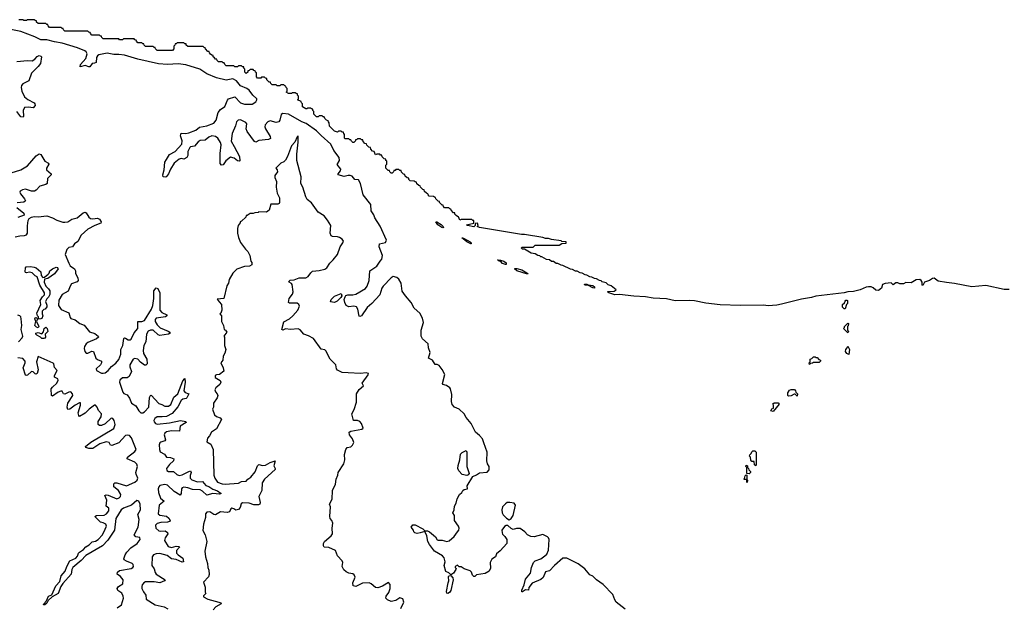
# Model space of a CAD drawing. Extents: x 2535812 to 2752880, y 540738 to 728399.
# Tile 63 of 213: x 2625403 to 2635665, y 613090 to 619210. Entities that reach past the tile are written whole.
import ezdxf

# ---------------------------------------------------------------- set-up
doc = ezdxf.new("R2010")
doc.units = 0

msp = doc.modelspace()

# ---------------------------------------------------------------- linework, layer by layer
at = {"layer": '0CON20XD'}
for points in [[(2628005, 618560), (2627980, 618585), (2627978, 618598), (2627965, 618600), (2627955, 618610), (2627925, 618610), (2627915, 618600), (2627882, 618602), (2627870, 618615), (2627870, 618655), (2627860, 618665), (2627858, 618678), (2627845, 618680), (2627835, 618690), (2627805, 618690), (2627795, 618680), (2627782, 618678), (2627780, 618665), (2627765, 618650), (2627750, 618665), (2627750, 618695), (2627740, 618705), (2627738, 618718), (2627725, 618720), (2627715, 618730), (2627685, 618730), (2627675, 618720), (2627645, 618720), (2627635, 618730), (2627555, 618730), (2627540, 618745), (2627535, 618760), (2627525, 618760), (2627515, 618770), (2627475, 618770), (2627460, 618785), (2627458, 618798), (2627445, 618800), (2627432, 618812), (2627420, 618825), (2627418, 618838), (2627405, 618840), (2627392, 618852), (2627380, 618865), (2627378, 618878), (2627365, 618880), (2627340, 618905), (2627338, 618918), (2627325, 618920), (2627315, 618930), (2627155, 618930), (2627140, 618945), (2627138, 618958), (2627125, 618960), (2627115, 618970), (2627045, 618970), (2627035, 618960), (2627022, 618958), (2627020, 618945), (2627010, 618935), (2627010, 618905), (2626995, 618890), (2626835, 618890), (2626820, 618905), (2626815, 618920), (2626805, 618920), (2626795, 618930), (2626715, 618930), (2626700, 618945), (2626698, 618958), (2626685, 618960), (2626675, 618970), (2626635, 618970), (2626620, 618985), (2626618, 618998), (2626605, 619000), (2626595, 619010), (2626485, 619010), (2626475, 619000), (2626445, 619000), (2626435, 619010), (2626275, 619010), (2626260, 619025), (2626255, 619040), (2626245, 619040), (2626235, 619050), (2626155, 619050), (2626140, 619065), (2626138, 619078), (2626125, 619080), (2626115, 619090), (2625875, 619090), (2625860, 619105), (2625858, 619118), (2625845, 619120), (2625835, 619130), (2625715, 619130), (2625700, 619145), (2625695, 619160), (2625685, 619160), (2625675, 619170), (2625595, 619170), (2625580, 619185), (2625578, 619198), (2625565, 619200), (2625555, 619210), (2625485, 619210), (2625475, 619200), (2625445, 619200), (2625435, 619210), (2625395, 619210)], [(2628545, 618005), (2628495, 618051), (2628388, 618128), (2628345, 618145), (2628205, 618225), (2628145, 618232), (2628128, 618222), (2628114, 618165), (2628103, 618145), (2628075, 618138), (2628015, 618156), (2627991, 618145), (2627962, 618115), (2627958, 618095), (2627965, 618075), (2628015, 617995), (2628018, 617972), (2627997, 617963), (2627897, 617953), (2627865, 617936), (2627852, 617942), (2627775, 618045), (2627765, 618075), (2627769, 618125), (2627761, 618141), (2627705, 618168), (2627679, 618165), (2627664, 618145), (2627653, 618105), (2627617, 618025), (2627609, 617945), (2627639, 617889), (2627694, 617786), (2627699, 617741), (2627694, 617736), (2627675, 617741), (2627638, 617768), (2627601, 617779), (2627551, 617739), (2627525, 617700), (2627505, 617694), (2627494, 617714), (2627494, 617815), (2627503, 617905), (2627495, 617931), (2627470, 617975), (2627445, 617992), (2627405, 617999), (2627375, 617988), (2627335, 617955), (2627285, 617952), (2627265, 617939), (2627225, 617894), (2627185, 617887), (2627175, 617878), (2627156, 617836), (2627155, 617795), (2627145, 617774), (2627115, 617759), (2627085, 617763), (2627065, 617759), (2627014, 617716), (2626976, 617655), (2626955, 617604), (2626935, 617576), (2626925, 617571), (2626900, 617575), (2626894, 617594), (2626910, 617645), (2626916, 617725), (2626934, 617755), (2626966, 617805), (2627025, 617838), (2627092, 617915), (2627097, 617947), (2627078, 618002), (2627085, 618029), (2627135, 618025), (2627165, 618031), (2627239, 618061), (2627279, 618091), (2627355, 618106), (2627425, 618133), (2627450, 618165), (2627472, 618245), (2627495, 618275), (2627543, 618307), (2627568, 618372), (2627581, 618385), (2627645, 618408), (2627704, 618344), (2627745, 618330), (2627825, 618330), (2627864, 618355), (2627876, 618375), (2627875, 618385), (2627834, 618424), (2627795, 618475), (2627772, 618495), (2627705, 618522), (2627663, 618573), (2627625, 618595), (2627555, 618581), (2627455, 618606), (2627355, 618645), (2627282, 618695), (2627135, 618739), (2627055, 618749), (2626945, 618742), (2626850, 618750), (2626635, 618800), (2626495, 618840), (2626435, 618849), (2626385, 618846), (2626315, 618860), (2626227, 618843), (2626214, 618835), (2626203, 618817), (2626200, 618765), (2626182, 618758), (2626157, 618753), (2626135, 618719), (2626125, 618718), (2626085, 618733), (2626035, 618720), (2626038, 618745), (2626094, 618806), (2626106, 618855), (2626096, 618875), (2626083, 618885), (2626005, 618916), (2625846, 618966), (2625765, 618978), (2625685, 618999), (2625625, 619000), (2625562, 619032), (2625415, 619086), (2625276, 619116)], [(2625375, 618774), (2625485, 618784), (2625535, 618782), (2625561, 618799), (2625585, 618827), (2625605, 618837), (2625625, 618831), (2625632, 618822), (2625619, 618755), (2625597, 618723), (2625525, 618654), (2625500, 618575), (2625435, 618541), (2625422, 618525), (2625419, 618505), (2625427, 618465), (2625455, 618406), (2625489, 618379), (2625555, 618345), (2625562, 618335), (2625563, 618315), (2625545, 618291), (2625495, 618300), (2625455, 618294), (2625440, 618265), (2625443, 618205), (2625438, 618195), (2625415, 618197), (2625374, 618254)], [(2635715, 616399), (2635665, 616399), (2635473, 616443), (2635325, 616429), (2635145, 616464), (2635062, 616472), (2634975, 616488), (2634935, 616518), (2634917, 616513), (2634886, 616494), (2634832, 616478), (2634815, 616440), (2634810, 616445), (2634810, 616475), (2634800, 616495), (2634783, 616503), (2634745, 616502), (2634695, 616470), (2634638, 616472), (2634615, 616460), (2634575, 616460), (2634555, 616470), (2634535, 616470), (2634505, 616450), (2634485, 616470), (2634425, 616462), (2634397, 616453), (2634386, 616414), (2634355, 616390), (2634325, 616392), (2634298, 616418), (2634277, 616427), (2634248, 616428), (2634225, 616424), (2634164, 616396), (2634095, 616378), (2634035, 616375), (2633995, 616365), (2633701, 616329), (2633655, 616315), (2633551, 616299), (2633343, 616247), (2633295, 616236), (2633205, 616231), (2633155, 616238), (2632915, 616232), (2632705, 616242), (2632555, 616256), (2632435, 616281), (2632385, 616285), (2632235, 616282), (2632144, 616304), (2632005, 616309), (2631927, 616323), (2631805, 616330), (2631655, 616348), (2631606, 616344), (2631543, 616365), (2631530, 616375), (2631535, 616380), (2631598, 616382), (2631620, 616395), (2631568, 616438), (2631535, 616450), (2631515, 616470), (2631475, 616480), (2631465, 616490), (2631445, 616492), (2631415, 616510), (2631393, 616513), (2631365, 616530), (2631345, 616532), (2631315, 616550), (2631295, 616552), (2631265, 616570), (2631245, 616572), (2631215, 616590), (2631195, 616592), (2631165, 616610), (2631145, 616612), (2631065, 616650), (2631045, 616652), (2631012, 616672), (2630995, 616672), (2630965, 616690), (2630945, 616692), (2630925, 616710), (2630895, 616712), (2630845, 616740), (2630835, 616740), (2630825, 616750), (2630803, 616753), (2630775, 616770), (2630735, 616780), (2630665, 616820), (2630645, 616820), (2630632, 616832), (2630635, 616840), (2630755, 616840), (2630775, 616860), (2631025, 616860), (2631055, 616880), (2631098, 616882), (2631098, 616898), (2631055, 616900), (2631045, 616908), (2630945, 616922), (2630915, 616932), (2630885, 616932), (2630855, 616942), (2630665, 616973), (2630634, 616974), (2630195, 617044), (2630170, 617055), (2630180, 617065), (2630175, 617090), (2630152, 617088), (2630150, 617065), (2630136, 617054), (2630070, 617065), (2630060, 617075), (2630138, 617092), (2630138, 617118), (2630125, 617120), (2630115, 617130), (2630005, 617130), (2629992, 617122), (2629978, 617158), (2629965, 617160), (2629952, 617172), (2629940, 617185), (2629938, 617198), (2629925, 617200), (2629900, 617225), (2629898, 617238), (2629885, 617240), (2629875, 617250), (2629832, 617252), (2629820, 617265), (2629818, 617278), (2629805, 617280), (2629780, 617305), (2629778, 617318), (2629765, 617320), (2629740, 617345), (2629738, 617358), (2629725, 617360), (2629715, 617370), (2629672, 617372), (2629660, 617385), (2629658, 617398), (2629642, 617402), (2629622, 617422), (2629618, 617438), (2629605, 617440), (2629580, 617465), (2629578, 617478), (2629562, 617482), (2629542, 617502), (2629538, 617518), (2629525, 617520), (2629515, 617530), (2629472, 617532), (2629460, 617545), (2629458, 617558), (2629442, 617562), (2629422, 617582), (2629418, 617598), (2629402, 617602), (2629382, 617622), (2629378, 617638), (2629365, 617640), (2629355, 617650), (2629325, 617650), (2629315, 617640), (2629302, 617638), (2629300, 617625), (2629285, 617610), (2629275, 617610), (2629260, 617625), (2629258, 617638), (2629245, 617640), (2629220, 617665), (2629220, 617695), (2629230, 617705), (2629230, 617735), (2629220, 617745), (2629218, 617758), (2629202, 617762), (2629182, 617782), (2629178, 617798), (2629165, 617800), (2629155, 617810), (2629125, 617810), (2629112, 617802), (2629098, 617838), (2629082, 617842), (2629062, 617862), (2629058, 617878), (2629042, 617882), (2629022, 617902), (2629018, 617918), (2629002, 617922), (2628982, 617942), (2628978, 617958), (2628965, 617960), (2628955, 617970), (2628925, 617970), (2628915, 617960), (2628902, 617958), (2628900, 617945), (2628885, 617930), (2628875, 617930), (2628860, 617945), (2628855, 617960), (2628845, 617960), (2628835, 617970), (2628795, 617970), (2628790, 617975), (2628790, 618015), (2628780, 618025), (2628778, 618038), (2628765, 618040), (2628755, 618050), (2628725, 618050), (2628715, 618040), (2628685, 618050), (2628632, 618102), (2628630, 618135), (2628620, 618145), (2628618, 618158), (2628602, 618162), (2628582, 618182), (2628578, 618198), (2628565, 618200), (2628555, 618210), (2628525, 618210), (2628515, 618200), (2628495, 618200), (2628470, 618225), (2628470, 618255), (2628460, 618265), (2628458, 618278), (2628445, 618280), (2628435, 618290), (2628405, 618290), (2628395, 618280), (2628385, 618280), (2628352, 618302), (2628350, 618335), (2628340, 618345), (2628338, 618358), (2628300, 618375), (2628310, 618385), (2628310, 618415), (2628300, 618425), (2628298, 618438), (2628285, 618440), (2628275, 618450), (2628245, 618450), (2628235, 618440), (2628205, 618440), (2628180, 618455), (2628190, 618465), (2628190, 618495), (2628180, 618505), (2628178, 618518), (2628165, 618520), (2628155, 618530), (2628125, 618530), (2628115, 618520), (2628085, 618520), (2628075, 618530), (2628035, 618530), (2628020, 618545), (2628018, 618558), (2628005, 618560)], [(2629375, 613077), (2629406, 613145), (2629395, 613177), (2629365, 613187), (2629325, 613160), (2629275, 613149), (2629235, 613166), (2629219, 613185), (2629221, 613205), (2629252, 613245), (2629266, 613285), (2629266, 613326), (2629247, 613347), (2629185, 613311), (2629135, 613292), (2629110, 613295), (2629066, 613336), (2629045, 613344), (2628975, 613340), (2628905, 613306), (2628880, 613315), (2628876, 613345), (2628898, 613405), (2628888, 613428), (2628875, 613440), (2628835, 613446), (2628805, 613458), (2628781, 613481), (2628764, 613515), (2628770, 613555), (2628764, 613574), (2628714, 613625), (2628693, 613683), (2628625, 613713), (2628577, 613717), (2628570, 613730), (2628569, 613755), (2628579, 613775), (2628651, 613835), (2628663, 613855), (2628660, 613915), (2628667, 613965), (2628658, 613995), (2628640, 614015), (2628634, 614036), (2628642, 614135), (2628632, 614165), (2628659, 614215), (2628664, 614306), (2628696, 614374), (2628701, 614425), (2628719, 614465), (2628724, 614495), (2628782, 614585), (2628791, 614625), (2628787, 614683), (2628802, 614735), (2628816, 614754), (2628855, 614763), (2628873, 614777), (2628887, 614805), (2628871, 614845), (2628839, 614885), (2628838, 614915), (2628854, 614926), (2628970, 614945), (2628983, 614957), (2628966, 615006), (2628948, 615025), (2628924, 615034), (2628884, 615034), (2628866, 615105), (2628889, 615151), (2628913, 615225), (2628912, 615315), (2628941, 615359), (2628987, 615395), (2628971, 615425), (2629035, 615510), (2629038, 615525), (2629015, 615532), (2628955, 615526), (2628828, 615532), (2628765, 615534), (2628715, 615560), (2628706, 615575), (2628698, 615615), (2628640, 615675), (2628595, 615761), (2628585, 615770), (2628545, 615777), (2628465, 615889), (2628415, 615918), (2628365, 615936), (2628325, 615981), (2628305, 615991), (2628225, 615982), (2628175, 615991), (2628145, 615976), (2628136, 615985), (2628156, 616064), (2628215, 616095), (2628251, 616125), (2628303, 616185), (2628320, 616225), (2628314, 616245), (2628295, 616258), (2628216, 616256), (2628204, 616264), (2628213, 616305), (2628248, 616352), (2628253, 616375), (2628242, 616452), (2628235, 616462), (2628212, 616475), (2628210, 616485), (2628223, 616497), (2628265, 616502), (2628317, 616523), (2628385, 616523), (2628409, 616535), (2628436, 616575), (2628455, 616590), (2628525, 616598), (2628585, 616612), (2628604, 616625), (2628637, 616675), (2628672, 616708), (2628714, 616765), (2628744, 616846), (2628771, 616885), (2628777, 616905), (2628765, 616924), (2628735, 616942), (2628715, 616949), (2628665, 616951), (2628650, 616960), (2628639, 616985), (2628646, 617065), (2628613, 617123), (2628575, 617168), (2628515, 617206), (2628443, 617303), (2628399, 617339), (2628384, 617364), (2628354, 617465), (2628333, 617503), (2628338, 617575), (2628290, 617745), (2628290, 617810), (2628307, 617935), (2628305, 618000), (2628295, 617990), (2628272, 617935), (2628236, 617895), (2628193, 617785), (2628172, 617748), (2628155, 617730), (2628125, 617717), (2628072, 617665), (2628088, 617645), (2628090, 617625), (2628064, 617586), (2628064, 617565), (2628080, 617525), (2628076, 617465), (2628086, 617405), (2628110, 617355), (2628111, 617305), (2628107, 617295), (2628092, 617288), (2628022, 617288), (2628002, 617225), (2627976, 617204), (2627895, 617210), (2627887, 617203), (2627855, 617200), (2627835, 617190), (2627805, 617190), (2627775, 617170), (2627765, 617170), (2627760, 617155), (2627715, 617110), (2627700, 617105), (2627700, 617095), (2627680, 617065), (2627672, 617035), (2627672, 616985), (2627683, 616943), (2627705, 616890), (2627755, 616820), (2627780, 616795), (2627802, 616755), (2627812, 616695), (2627822, 616682), (2627822, 616658), (2627797, 616643), (2627745, 616638), (2627668, 616612), (2627625, 616570), (2627588, 616505), (2627578, 616465), (2627563, 616437), (2627530, 616305), (2627462, 616298), (2627481, 616271), (2627507, 616243), (2627510, 616185), (2627500, 616155), (2627490, 616145), (2627508, 616125), (2627508, 616065), (2627528, 616025), (2627533, 615983), (2627550, 615975), (2627562, 615955), (2627532, 615915), (2627538, 615905), (2627537, 615817), (2627552, 615775), (2627542, 615738), (2627523, 615705), (2627522, 615665), (2627500, 615635), (2627524, 615585), (2627530, 615550), (2627486, 615514), (2627455, 615512), (2627440, 615505), (2627442, 615485), (2627491, 615451), (2627499, 615435), (2627488, 615412), (2627446, 615375), (2627437, 615355), (2627444, 615335), (2627462, 615315), (2627467, 615295), (2627460, 615270), (2627422, 615215), (2627422, 615175), (2627412, 615155), (2627435, 615093), (2627455, 615076), (2627492, 615062), (2627508, 615045), (2627455, 614948), (2627402, 614915), (2627382, 614875), (2627359, 614851), (2627352, 614815), (2627395, 614788), (2627419, 614735), (2627427, 614465), (2627436, 614434), (2627465, 614393), (2627515, 614375), (2627545, 614371), (2627685, 614382), (2627715, 614399), (2627765, 614405), (2627782, 614425), (2627814, 614445), (2627859, 614501), (2627883, 614565), (2627895, 614577), (2627935, 614567), (2627965, 614571), (2628015, 614598), (2628066, 614616), (2628051, 614565), (2628067, 614537), (2628067, 614525), (2627955, 614425), (2627930, 614385), (2627928, 614305), (2627896, 614245), (2627908, 614182), (2627905, 614165), (2627892, 614158), (2627844, 614156), (2627795, 614173), (2627725, 614178), (2627713, 614167), (2627702, 614128), (2627685, 614110), (2627655, 614100), (2627635, 614116), (2627615, 614121), (2627604, 614116), (2627589, 614085), (2627565, 614076), (2627495, 614086), (2627445, 614054), (2627425, 614056), (2627385, 614084), (2627355, 614082), (2627340, 614065), (2627340, 614025), (2627319, 613955), (2627311, 613891), (2627338, 613845), (2627354, 613776), (2627334, 613676), (2627339, 613615), (2627359, 613545), (2627363, 613505), (2627375, 613475), (2627378, 613432), (2627372, 613408), (2627318, 613352), (2627338, 613298), (2627337, 613247), (2627342, 613235), (2627319, 613211), (2627318, 613198), (2627365, 613174), (2627480, 613145), (2627499, 613135), (2627504, 613125), (2627449, 613095), (2627421, 613065)], [(2631712, 613072), (2631621, 613145), (2631606, 613166), (2631585, 613222), (2631486, 613326), (2631414, 613375), (2631376, 613415), (2631345, 613427), (2631292, 613492), (2631225, 613542), (2631105, 613603), (2631065, 613602), (2630976, 613525), (2630925, 613470), (2630885, 613458), (2630859, 613401), (2630835, 613378), (2630745, 613342), (2630711, 613295), (2630705, 613270), (2630675, 613272), (2630645, 613250), (2630635, 613250), (2630635, 613270), (2630661, 613325), (2630675, 613382), (2630726, 613445), (2630738, 613505), (2630757, 613555), (2630777, 613573), (2630836, 613594), (2630878, 613625), (2630897, 613645), (2630914, 613686), (2630920, 613795), (2630915, 613815), (2630905, 613824), (2630855, 613847), (2630765, 613825), (2630729, 613829), (2630696, 613845), (2630669, 613875), (2630619, 613909), (2630580, 613910), (2630545, 613900), (2630525, 613910), (2630492, 613942), (2630475, 613942), (2630455, 613932), (2630428, 613895), (2630430, 613865), (2630435, 613850), (2630459, 613829), (2630480, 613795), (2630480, 613755), (2630412, 613678), (2630374, 613646), (2630363, 613617), (2630325, 613590), (2630308, 613555), (2630311, 613499), (2630295, 613468), (2630255, 613442), (2630163, 613427), (2630148, 613412), (2630135, 613410), (2630123, 613423), (2630112, 613455), (2630099, 613469), (2630035, 613490), (2630005, 613510), (2629983, 613513), (2629965, 613528), (2629942, 613515), (2629942, 613505), (2629952, 613495), (2629949, 613485), (2629925, 613447), (2629905, 613430), (2629892, 613432), (2629875, 613450), (2629845, 613463), (2629826, 613525), (2629839, 613565), (2629828, 613605), (2629809, 613625), (2629726, 613676), (2629674, 613744), (2629657, 613775), (2629646, 613836), (2629625, 613880), (2629576, 613864), (2629545, 613857), (2629520, 613865), (2629510, 613875), (2629508, 613895), (2629482, 613925), (2629502, 613948), (2629525, 613949), (2629605, 613907), (2629625, 613887), (2629655, 613886), (2629676, 613875), (2629736, 613825), (2629755, 613792), (2629765, 613788), (2629805, 613788), (2629855, 613774), (2629878, 613782), (2629932, 613828), (2629967, 613875), (2629980, 613895), (2629983, 613915), (2629976, 613936), (2629936, 613995), (2629934, 614045), (2629917, 614075), (2629932, 614105), (2629936, 614145), (2629951, 614175), (2629962, 614218), (2629988, 614265), (2630010, 614285), (2630022, 614308), (2630035, 614318), (2630070, 614325), (2630068, 614355), (2630127, 614453), (2630165, 614470), (2630195, 614492), (2630275, 614497), (2630295, 614520), (2630296, 614555), (2630279, 614585), (2630272, 614615), (2630274, 614705), (2630242, 614802), (2630225, 614844), (2630195, 614880), (2630154, 614915), (2630107, 615005), (2630057, 615067), (2630035, 615105), (2629985, 615154), (2629936, 615176), (2629912, 615202), (2629904, 615235), (2629906, 615306), (2629894, 615364), (2629885, 615377), (2629850, 615400), (2629815, 615412), (2629811, 615421), (2629833, 615515), (2629808, 615568), (2629775, 615608), (2629755, 615618), (2629735, 615618), (2629705, 615663), (2629664, 615685), (2629681, 615745), (2629665, 615792), (2629659, 615835), (2629600, 615885), (2629589, 615915), (2629586, 615975), (2629613, 616055), (2629603, 616103), (2629572, 616152), (2629515, 616204), (2629483, 616263), (2629424, 616334), (2629391, 616381), (2629379, 616465), (2629355, 616508), (2629335, 616526), (2629295, 616536), (2629275, 616523), (2629192, 616435), (2629178, 616415), (2629158, 616345), (2629074, 616255), (2629026, 616214), (2628965, 616124), (2628948, 616118), (2628942, 616122), (2628928, 616195), (2628915, 616219), (2628886, 616226), (2628835, 616218), (2628806, 616235), (2628791, 616265), (2628784, 616295), (2628794, 616325), (2628803, 616337), (2628824, 616346), (2628875, 616345), (2628908, 616352), (2629009, 616411), (2629025, 616435), (2629045, 616495), (2629051, 616595), (2629125, 616644), (2629161, 616695), (2629178, 616715), (2629185, 616755), (2629150, 616845), (2629152, 616875), (2629215, 616890), (2629225, 616915), (2629161, 617061), (2629106, 617145), (2629095, 617178), (2629068, 617218), (2629063, 617285), (2628983, 617385), (2628956, 617505), (2628935, 617542), (2628896, 617546), (2628869, 617579), (2628846, 617586), (2628825, 617587), (2628785, 617578), (2628723, 617593), (2628724, 617605), (2628746, 617635), (2628751, 617655), (2628713, 617703), (2628736, 617745), (2628734, 617775), (2628679, 617849), (2628645, 617915), (2628545, 618005)], [(2625315, 617615), (2625416, 617645), (2625485, 617687), (2625575, 617792), (2625605, 617814), (2625625, 617806), (2625654, 617755), (2625667, 617735), (2625704, 617715), (2625706, 617705), (2625683, 617665), (2625684, 617645), (2625731, 617605), (2625730, 617595), (2625694, 617555), (2625690, 617505), (2625675, 617492), (2625613, 617477), (2625576, 617434), (2625559, 617425), (2625525, 617425), (2625465, 617446), (2625431, 617439), (2625409, 617425), (2625406, 617415), (2625411, 617395), (2625454, 617345), (2625464, 617325), (2625445, 617311), (2625376, 617304)], [(2625375, 617255), (2625447, 617195), (2625449, 617175), (2625385, 617151)], [(2625355, 616948), (2625405, 616960), (2625455, 616963), (2625475, 616971), (2625484, 616985), (2625486, 617064), (2625493, 617117), (2625501, 617139), (2625525, 617155), (2625555, 617161), (2625595, 617158), (2625685, 617167), (2625746, 617146), (2625792, 617122), (2625852, 617102), (2625875, 617100), (2625905, 617105), (2625947, 617133), (2626003, 617147), (2626065, 617199), (2626085, 617204), (2626095, 617199), (2626124, 617154), (2626141, 617141), (2626165, 617136), (2626215, 617144), (2626235, 617133), (2626252, 617105), (2626248, 617092), (2626185, 617067), (2626113, 617027), (2626045, 616965), (2626010, 616900), (2625974, 616876), (2625954, 616846), (2625915, 616838), (2625894, 616815), (2625877, 616765), (2625914, 616674), (2625931, 616645), (2625975, 616615), (2625986, 616596), (2625986, 616565), (2626011, 616521), (2626013, 616495), (2626001, 616479), (2625945, 616459), (2625928, 616435), (2625909, 616381), (2625845, 616348), (2625812, 616288), (2625808, 616235), (2625835, 616192), (2625916, 616156), (2625928, 616108), (2625937, 616097), (2625981, 616085), (2626031, 616045), (2626077, 616027), (2626130, 615960), (2626185, 615942), (2626221, 615915), (2626223, 615905), (2626205, 615885), (2626115, 615849), (2626096, 615835), (2626078, 615805), (2626074, 615785), (2626081, 615755), (2626095, 615736), (2626115, 615738), (2626155, 615758), (2626173, 615753), (2626197, 615685), (2626215, 615671), (2626255, 615655), (2626256, 615635), (2626245, 615615), (2626199, 615575), (2626204, 615556), (2626255, 615530), (2626275, 615527), (2626295, 615533), (2626324, 615555), (2626361, 615599), (2626405, 615631), (2626438, 615672), (2626456, 615725), (2626456, 615775), (2626479, 615815), (2626490, 615890), (2626495, 615895), (2626505, 615893), (2626535, 615875), (2626555, 615877), (2626566, 615884), (2626595, 615948), (2626635, 615995), (2626633, 616067), (2626675, 616065), (2626705, 616076), (2626778, 616195), (2626791, 616235), (2626801, 616305), (2626803, 616385), (2626825, 616419), (2626842, 616412), (2626863, 616365), (2626863, 616185), (2626885, 616160), (2626936, 616135), (2626938, 616125), (2626923, 616117)], [(2629815, 617042), (2629802, 617045), (2629762, 617075), (2629740, 617105), (2629750, 617105), (2629795, 617076), (2629817, 617055), (2629820, 617045), (2629815, 617042)], [(2630105, 616874), (2630063, 616895), (2630013, 616937), (2630030, 616935), (2630098, 616895), (2630108, 616885), (2630110, 616875), (2630105, 616874)], [(2625602, 616092), (2625600, 616115), (2625590, 616125), (2625583, 616155), (2625623, 616245), (2625618, 616285), (2625642, 616325), (2625662, 616345), (2625663, 616365), (2625612, 616445), (2625585, 616532), (2625565, 616543), (2625535, 616572), (2625505, 616580), (2625475, 616573), (2625465, 616578), (2625460, 616585), (2625464, 616626), (2625470, 616635), (2625515, 616639), (2625555, 616634), (2625574, 616624), (2625622, 616585), (2625626, 616545), (2625646, 616526), (2625663, 616527), (2625701, 616559), (2625711, 616569), (2625717, 616593), (2625744, 616616), (2625785, 616633), (2625795, 616630), (2625803, 616615), (2625767, 616563), (2625695, 616514), (2625663, 616507), (2625660, 616475), (2625676, 616435), (2625705, 616408), (2625718, 616385), (2625717, 616347), (2625705, 616320), (2625685, 616302), (2625671, 616275), (2625686, 616236), (2625685, 616220), (2625670, 616195), (2625655, 616192), (2625638, 616175), (2625638, 616148), (2625646, 616125), (2625633, 616097), (2625625, 616093), (2625602, 616092)], [(2630465, 616660), (2630435, 616671), (2630414, 616694), (2630400, 616695), (2630382, 616708), (2630415, 616706), (2630448, 616695), (2630475, 616676), (2630475, 616662), (2630465, 616660)], [(2630695, 616560), (2630583, 616595), (2630560, 616615), (2630565, 616620), (2630585, 616619), (2630635, 616604), (2630688, 616575), (2630698, 616565), (2630695, 616560)], [(2631395, 616414), (2631375, 616416), (2631332, 616442), (2631292, 616445), (2631290, 616455), (2631315, 616456), (2631328, 616448), (2631375, 616441), (2631395, 616428), (2631395, 616414)], [(2628685, 616264), (2628643, 616273), (2628651, 616295), (2628685, 616330), (2628755, 616359), (2628759, 616335), (2628751, 616315), (2628712, 616278), (2628685, 616264)], [(2634005, 616200), (2633995, 616200), (2633980, 616215), (2633980, 616245), (2633998, 616262), (2634005, 616280), (2634015, 616290), (2634025, 616290), (2634030, 616285), (2634030, 616255), (2634020, 616245), (2634005, 616200)], [(2625392, 615855), (2625428, 615895), (2625436, 615914), (2625418, 615985), (2625425, 616025), (2625420, 616095), (2625415, 616115), (2625405, 616126), (2625385, 616132)], [(2626923, 616117), (2626827, 616103), (2626814, 616086), (2626814, 616065), (2626835, 616031), (2626869, 615999), (2626952, 615965), (2626969, 615955), (2626970, 615945), (2626955, 615935), (2626865, 615920), (2626845, 615928), (2626795, 615976), (2626765, 615977), (2626743, 615965), (2626726, 615935), (2626718, 615855), (2626697, 615815), (2626689, 615765), (2626693, 615735), (2626729, 615675), (2626731, 615625), (2626717, 615613), (2626705, 615612), (2626662, 615642), (2626633, 615675), (2626605, 615683), (2626585, 615676), (2626552, 615615), (2626552, 615595), (2626568, 615545), (2626545, 615493), (2626525, 615480), (2626475, 615481), (2626448, 615455), (2626444, 615435), (2626479, 615329), (2626488, 615318), (2626522, 615302), (2626547, 615267), (2626570, 615215), (2626615, 615188), (2626645, 615135), (2626665, 615116), (2626685, 615116), (2626705, 615127), (2626750, 615175), (2626756, 615274), (2626765, 615295), (2626775, 615298), (2626855, 615211), (2626885, 615203), (2626916, 615186), (2626955, 615186), (2626977, 615203), (2627010, 615280), (2627050, 615315), (2627105, 615449), (2627125, 615472), (2627128, 615435), (2627115, 615345), (2627128, 615328), (2627166, 615315), (2627145, 615272), (2627137, 615263), (2627105, 615259), (2627085, 615245), (2627052, 615178), (2626993, 615107), (2626935, 615078), (2626887, 615073), (2626837, 615073), (2626812, 615055), (2626803, 615035), (2626805, 615023), (2626818, 615005), (2626835, 614997), (2626965, 615011), (2627078, 615035), (2627136, 615025), (2627138, 615015), (2627077, 614975), (2627070, 614925), (2626985, 614929), (2626935, 614918), (2626915, 614905), (2626909, 614885), (2626924, 614835), (2626915, 614823), (2626875, 614811), (2626865, 614802), (2626857, 614783), (2626859, 614735), (2626868, 614708), (2626912, 614685), (2626934, 614654), (2626975, 614651), (2627009, 614635), (2627005, 614615), (2626965, 614576), (2626935, 614535), (2626937, 614515), (2626955, 614506), (2627006, 614506), (2627042, 614472), (2627065, 614463), (2627095, 614469), (2627165, 614505), (2627185, 614510), (2627189, 614495), (2627181, 614461), (2627180, 614435), (2627197, 614417), (2627255, 614398), (2627310, 614400), (2627345, 614359), (2627375, 614348), (2627415, 614320), (2627465, 614304), (2627502, 614275), (2627485, 614268), (2627415, 614274), (2627355, 614258), (2627310, 614300), (2627285, 614313), (2627205, 614316), (2627154, 614335), (2627115, 614340), (2627095, 614335), (2627088, 614325), (2627086, 614275), (2627075, 614258), (2627015, 614295), (2626945, 614362), (2626915, 614368), (2626865, 614358), (2626852, 614345), (2626845, 614325), (2626850, 614285), (2626870, 614225), (2626908, 614195), (2626857, 614153), (2626847, 614065), (2626865, 614048), (2626935, 614038), (2626957, 614017), (2626971, 613995), (2626966, 613985), (2626945, 613975), (2626875, 613973), (2626835, 613964), (2626820, 613945), (2626822, 613915), (2626855, 613886), (2626875, 613882), (2626919, 613885), (2626945, 613868), (2626946, 613855), (2626918, 613815), (2626912, 613785), (2626952, 613722), (2626985, 613714), (2627035, 613726), (2627065, 613724), (2627070, 613715), (2627039, 613681), (2627039, 613655), (2627055, 613635), (2627105, 613601), (2627110, 613565), (2627095, 613561), (2627035, 613587), (2626985, 613594), (2626939, 613629), (2626865, 613649), (2626825, 613647), (2626799, 613635), (2626785, 613615), (2626780, 613525), (2626805, 613492), (2626814, 613454), (2626825, 613435), (2626920, 613375), (2626914, 613365), (2626865, 613345), (2626806, 613356), (2626715, 613354), (2626696, 613344), (2626680, 613325), (2626675, 613305), (2626678, 613285), (2626692, 613252), (2626719, 613215), (2626720, 613175), (2626815, 613115), (2626910, 613095), (2626948, 613075)], [(2625595, 616002), (2625577, 616007), (2625562, 616025), (2625570, 616065), (2625560, 616095), (2625564, 616106), (2625575, 616110), (2625590, 616095), (2625580, 616065), (2625602, 616015), (2625595, 616002)], [(2634035, 615950), (2633990, 615995), (2634000, 616005), (2634000, 616015), (2634035, 616048), (2634040, 616045), (2634037, 616023), (2634030, 616015), (2634030, 615975), (2634040, 615965), (2634035, 615950)], [(2625655, 615888), (2625635, 615890), (2625620, 615905), (2625582, 615925), (2625573, 615935), (2625573, 615945), (2625595, 615952), (2625635, 615938), (2625652, 615958), (2625658, 615995), (2625675, 616007), (2625690, 615995), (2625697, 615963), (2625668, 615935), (2625672, 615905), (2625665, 615892), (2625655, 615888)], [(2634045, 615722), (2634025, 615732), (2634010, 615755), (2634012, 615775), (2634028, 615792), (2634035, 615810), (2634050, 615775), (2634045, 615722)], [(2625766, 615586), (2625759, 615625), (2625753, 615633), (2625595, 615701), (2625580, 615645), (2625597, 615565), (2625585, 615524), (2625575, 615518), (2625565, 615522), (2625545, 615541), (2625525, 615547), (2625485, 615508), (2625475, 615503), (2625465, 615509), (2625439, 615585), (2625462, 615635), (2625461, 615655), (2625435, 615683), (2625385, 615687)], [(2633635, 615620), (2633630, 615635), (2633640, 615645), (2633640, 615675), (2633658, 615682), (2633675, 615700), (2633695, 615700), (2633705, 615690), (2633715, 615690), (2633732, 615672), (2633750, 615665), (2633750, 615655), (2633735, 615640), (2633675, 615640), (2633667, 615633), (2633645, 615630), (2633635, 615620)], [(2626420, 613085), (2626465, 613115), (2626486, 613186), (2626483, 613205), (2626467, 613237), (2626426, 613265), (2626420, 613285), (2626433, 613305), (2626477, 613335), (2626481, 613375), (2626455, 613412), (2626420, 613435), (2626422, 613455), (2626445, 613472), (2626565, 613493), (2626584, 613505), (2626590, 613515), (2626587, 613535), (2626577, 613547), (2626515, 613569), (2626493, 613583), (2626490, 613595), (2626503, 613637), (2626520, 613665), (2626560, 613710), (2626627, 613755), (2626660, 613795), (2626655, 613816), (2626614, 613824), (2626598, 613845), (2626637, 613923), (2626649, 614005), (2626634, 614055), (2626664, 614105), (2626659, 614165), (2626645, 614194), (2626625, 614202), (2626568, 614152), (2626485, 614121), (2626461, 614105), (2626405, 614015), (2626391, 613895), (2626321, 613789), (2626265, 613729), (2626092, 613628), (2626045, 613578), (2625957, 613505), (2625947, 613485), (2625940, 613435), (2625852, 613338), (2625831, 613305), (2625806, 613235), (2625741, 613199), (2625699, 613161), (2625685, 613134), (2625665, 613114), (2625650, 613115), (2625654, 613125), (2625684, 613156), (2625704, 613205), (2625739, 613221), (2625780, 613315), (2625820, 613360), (2625835, 613417), (2625877, 613465), (2625895, 613515), (2625925, 613573), (2625990, 613600), (2626005, 613621), (2626017, 613653), (2626025, 613665), (2626069, 613691), (2626091, 613719), (2626128, 613742), (2626158, 613772), (2626195, 613779), (2626222, 613795), (2626265, 613845), (2626295, 613905), (2626307, 613935), (2626302, 613955), (2626275, 613971), (2626245, 613976), (2626188, 614035), (2626205, 614045), (2626285, 614049), (2626307, 614063), (2626331, 614095), (2626332, 614122), (2626304, 614145), (2626312, 614205), (2626290, 614255), (2626305, 614262), (2626325, 614259), (2626415, 614219), (2626441, 614229), (2626455, 614245), (2626456, 614265), (2626432, 614305), (2626386, 614345), (2626385, 614375), (2626395, 614385), (2626415, 614388), (2626515, 614354), (2626604, 614395), (2626628, 614415), (2626635, 614435), (2626616, 614475), (2626615, 614495), (2626632, 614555), (2626625, 614580), (2626605, 614600), (2626523, 614635), (2626528, 614655), (2626605, 614713), (2626616, 614735), (2626570, 614855), (2626548, 614878), (2626525, 614884), (2626505, 614878), (2626437, 614803), (2626365, 614775), (2626349, 614779), (2626335, 614805), (2626305, 614812), (2626239, 614791), (2626165, 614745), (2626125, 614744), (2626091, 614755), (2626088, 614765), (2626145, 614810), (2626385, 614951), (2626399, 614995), (2626388, 615035), (2626375, 615056), (2626355, 615060), (2626295, 615002), (2626255, 614982), (2626235, 614985), (2626221, 614995), (2626220, 615025), (2626252, 615075), (2626257, 615105), (2626225, 615140), (2626211, 615175), (2626195, 615195), (2626183, 615195), (2626127, 615155), (2626087, 615113), (2626028, 615078), (2626018, 615088), (2626014, 615115), (2626038, 615195), (2626038, 615218), (2626025, 615218), (2625982, 615195), (2625925, 615153), (2625905, 615150), (2625899, 615175), (2625904, 615216), (2625958, 615295), (2625955, 615315), (2625935, 615334), (2625915, 615332), (2625875, 615310), (2625861, 615315), (2625845, 615341), (2625832, 615342), (2625805, 615332), (2625745, 615289), (2625736, 615295), (2625733, 615365), (2625745, 615383), (2625791, 615425), (2625805, 615455), (2625800, 615470), (2625767, 615487), (2625766, 615505), (2625793, 615555), (2625766, 615586)], [(2633505, 615290), (2633485, 615310), (2633475, 615310), (2633445, 615292), (2633415, 615290), (2633410, 615295), (2633410, 615325), (2633425, 615350), (2633445, 615358), (2633477, 615357), (2633490, 615345), (2633492, 615332), (2633510, 615315), (2633505, 615290)], [(2633255, 615130), (2633230, 615135), (2633242, 615158), (2633260, 615165), (2633260, 615195), (2633252, 615208), (2633265, 615220), (2633308, 615218), (2633320, 615205), (2633255, 615130)], [(2630065, 614463), (2630015, 614473), (2629980, 614510), (2629970, 614535), (2629973, 614567), (2629991, 614625), (2629996, 614684), (2630015, 614703), (2630055, 614724), (2630064, 614704), (2630062, 614555), (2630088, 614485), (2630079, 614471), (2630065, 614463)], [(2633075, 614562), (2633060, 614575), (2633058, 614608), (2633035, 614610), (2633022, 614622), (2633020, 614655), (2633010, 614665), (2633012, 614678), (2633028, 614692), (2633032, 614708), (2633045, 614720), (2633065, 614720), (2633080, 614705), (2633080, 614575), (2633075, 614562)], [(2632985, 614390), (2632980, 614395), (2632980, 614420), (2632955, 614420), (2632950, 614425), (2632958, 614432), (2632965, 614460), (2632975, 614470), (2632980, 614465), (2632980, 614420), (2632990, 614415), (2632985, 614390)], [(2633005, 614480), (2632980, 614485), (2632980, 614545), (2632970, 614555), (2632975, 614570), (2632990, 614565), (2632990, 614545), (2633000, 614535), (2633002, 614522), (2633020, 614505), (2633020, 614495), (2633005, 614480)], [(2630505, 614002), (2630525, 614016), (2630546, 614045), (2630572, 614155), (2630556, 614176), (2630513, 614183), (2630485, 614181), (2630465, 614169), (2630436, 614135), (2630427, 614105), (2630432, 614075), (2630443, 614053), (2630478, 614018), (2630505, 614002)], [(2629865, 613232), (2629855, 613238), (2629853, 613253), (2629868, 613345), (2629876, 613365), (2629872, 613408), (2629875, 613418), (2629895, 613422), (2629918, 613398), (2629922, 613375), (2629895, 613265), (2629884, 613245), (2629865, 613232)]]:
    msp.add_lwpolyline(points, dxfattribs=at)

doc.saveas('drawing.dxf')
